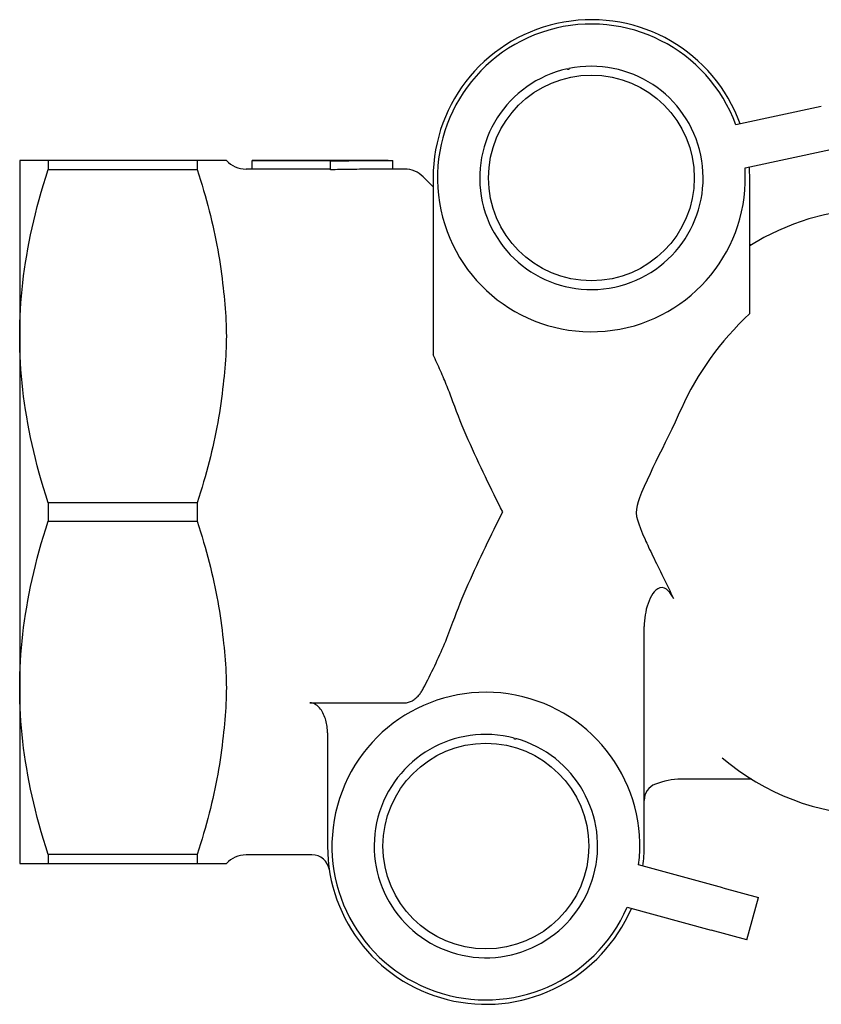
# Model space of a CAD drawing. Header units: millimetres. Extents: x 93 to 376, y -75 to 291.
# Tile 7 of 19: x 93 to 139, y 230 to 286. Entities that reach past the tile are written whole.
import ezdxf

# ---------------------------------------------------------------- set-up
doc = ezdxf.new("R2010")
doc.units = ezdxf.units.MM
doc.layers.add('Detail', color=2, linetype='Continuous')

msp = doc.modelspace()

# ---------------------------------------------------------------- linework, layer by layer
at = {"layer": 'Detail'}
for p, q in [((138.631, 280.629), (133.774, 279.597)), ((134.294, 277.152), (139.15, 278.183)), ((94.679, 277.575), (93.063, 277.575)), ((93.063, 277.575), (93.063, 267.575)), ((103.158, 277.575), (94.679, 277.575)), ((94.679, 277.575), (94.679, 277.055)), ((104.63, 277.575), (103.158, 277.575)), ((103.158, 277.575), (103.158, 277.055)), ((104.811, 277.575), (104.63, 277.575)), ((106.282, 277.575), (106.282, 277.566)), ((114.016, 277.575), (106.282, 277.575)), ((106.282, 277.566), (110.727, 277.566)), ((106.282, 277.066), (106.282, 277.566)), ((110.727, 277.566), (110.727, 277.536)), ((110.727, 277.037), (110.727, 277.536)), ((114.282, 277.075), (114.282, 277.575)), ((94.679, 277.055), (103.158, 277.055)), ((106.282, 277.075), (105.929, 277.075)), ((110.727, 277.066), (106.282, 277.066)), ((114.942, 277.075), (114.016, 277.075)), ((116.563, 276.075), (116.002, 276.636)), ((116.563, 276.575), (116.563, 266.509)), ((134.563, 268.862), (134.563, 276.575)), ((134.673, 272.775), (134.563, 272.775)), ((93.063, 267.575), (93.063, 247.575)), ((103.158, 258.094), (94.679, 258.094)), ((94.679, 258.094), (94.679, 257.055)), ((103.158, 258.094), (103.158, 257.055)), ((94.679, 257.055), (103.158, 257.055)), ((128.563, 238.575), (128.563, 251.055)), ((93.063, 247.575), (93.063, 237.575)), ((109.563, 246.721), (114.942, 246.721)), ((110.563, 245.013), (110.563, 238.575)), ((134.673, 242.375), (130.663, 242.375)), ((103.158, 238.094), (94.679, 238.094)), ((94.679, 238.094), (94.679, 237.575)), ((103.158, 238.094), (103.158, 237.575)), ((109.676, 238.075), (105.929, 238.075)), ((93.063, 237.575), (94.679, 237.575)), ((94.679, 237.575), (103.158, 237.575)), ((103.158, 237.575), (104.63, 237.575)), ((104.63, 237.575), (104.811, 237.575)), ((133.037, 236.197), (128.247, 237.503)), ((133.037, 236.197), (135.063, 235.645)), ((134.405, 233.233), (135.063, 235.645)), ((127.589, 235.091), (132.379, 233.785)), ((134.405, 233.233), (132.379, 233.785))]:
    msp.add_line(p, q, dxfattribs=at)
at = {"layer": 'Detail', "flags": 128}
for points in [[(124.285, 282.795), (124.286, 282.79), (124.286, 282.784), (124.286, 282.778), (124.285, 282.772), (124.283, 282.766), (124.28, 282.761), (124.277, 282.755), (124.273, 282.75), (124.267, 282.746), (124.261, 282.741), (124.254, 282.738), (124.247, 282.736), (124.239, 282.735), (124.232, 282.735), (124.224, 282.736), (124.218, 282.739), (124.212, 282.742), (124.206, 282.745), (124.202, 282.749), (124.197, 282.754), (124.194, 282.758), (124.191, 282.764), (124.189, 282.769), (124.188, 282.774)], [(110.727, 277.536), (110.875, 277.54), (111.023, 277.543), (111.171, 277.546), (111.319, 277.549), (111.467, 277.552), (111.616, 277.554), (111.764, 277.557), (111.912, 277.559), (112.06, 277.561), (112.208, 277.563), (112.356, 277.565), (112.504, 277.567), (112.653, 277.568), (112.801, 277.57), (112.949, 277.571), (113.097, 277.572), (113.245, 277.573), (113.393, 277.574), (113.541, 277.574), (113.69, 277.575), (113.838, 277.575), (113.986, 277.575), (114.134, 277.575), (114.282, 277.575)], [(93.063, 267.575), (93.066, 267.956), (93.074, 268.337), (93.088, 268.717), (93.107, 269.097), (93.132, 269.476), (93.163, 269.856), (93.198, 270.237), (93.24, 270.618), (93.287, 271.001), (93.339, 271.385), (93.397, 271.77), (93.46, 272.158), (93.529, 272.547), (93.604, 272.939), (93.684, 273.333), (93.771, 273.731), (93.863, 274.132), (93.961, 274.536), (94.065, 274.945), (94.175, 275.357), (94.291, 275.774), (94.414, 276.196), (94.543, 276.623), (94.679, 277.055)], [(103.158, 277.055), (103.253, 276.755), (103.345, 276.456), (103.433, 276.16), (103.519, 275.867), (103.602, 275.575), (103.682, 275.286), (103.758, 274.999), (103.832, 274.713), (103.903, 274.43), (103.971, 274.148), (104.036, 273.867), (104.098, 273.588), (104.158, 273.311), (104.214, 273.034), (104.268, 272.759), (104.319, 272.485), (104.367, 272.212), (104.413, 271.94), (104.456, 271.669), (104.496, 271.399), (104.534, 271.129), (104.568, 270.859), (104.6, 270.591), (104.63, 270.322)], [(114.016, 277.075), (113.879, 277.075), (113.742, 277.075), (113.605, 277.074), (113.468, 277.074), (113.331, 277.073), (113.194, 277.073), (113.057, 277.072), (112.92, 277.071), (112.783, 277.07), (112.646, 277.068), (112.509, 277.067), (112.372, 277.066), (112.234, 277.064), (112.097, 277.062), (111.96, 277.06), (111.823, 277.058), (111.686, 277.056), (111.549, 277.054), (111.412, 277.051), (111.275, 277.049), (111.138, 277.046), (111.001, 277.043), (110.864, 277.04), (110.727, 277.037)], [(141.537, 274.775), (140.621, 274.741), (139.71, 274.641), (138.807, 274.475), (137.917, 274.243), (137.044, 273.949), (136.192, 273.593), (135.364, 273.178), (134.563, 272.706)], [(104.63, 270.322), (104.654, 270.091), (104.677, 269.859), (104.7, 269.626), (104.722, 269.392), (104.741, 269.158), (104.759, 268.925), (104.774, 268.693), (104.787, 268.463), (104.797, 268.236), (104.805, 268.011), (104.809, 267.791), (104.811, 267.575), (104.809, 267.359), (104.805, 267.139), (104.797, 266.914), (104.787, 266.687), (104.774, 266.457), (104.759, 266.225), (104.741, 265.992), (104.722, 265.758), (104.7, 265.524), (104.677, 265.291), (104.654, 265.058), (104.63, 264.828)], [(94.679, 258.094), (94.543, 258.527), (94.414, 258.954), (94.291, 259.376), (94.175, 259.793), (94.065, 260.205), (93.961, 260.614), (93.863, 261.018), (93.771, 261.419), (93.684, 261.816), (93.604, 262.211), (93.529, 262.603), (93.46, 262.992), (93.397, 263.38), (93.339, 263.765), (93.287, 264.149), (93.24, 264.531), (93.198, 264.913), (93.163, 265.293), (93.132, 265.673), (93.107, 266.053), (93.088, 266.433), (93.074, 266.813), (93.066, 267.194), (93.063, 267.575)], [(117.691, 263.846), (117.652, 263.954), (117.612, 264.063), (117.572, 264.171), (117.53, 264.28), (117.488, 264.388), (117.446, 264.497), (117.403, 264.607), (117.359, 264.716), (117.314, 264.826), (117.269, 264.936), (117.223, 265.047), (117.176, 265.157), (117.129, 265.268), (117.081, 265.379), (117.032, 265.491), (116.983, 265.603), (116.933, 265.715), (116.882, 265.827), (116.831, 265.94), (116.779, 266.053), (116.726, 266.166), (116.672, 266.28), (116.618, 266.394), (116.563, 266.509)], [(104.63, 264.828), (104.6, 264.559), (104.568, 264.29), (104.534, 264.021), (104.496, 263.751), (104.456, 263.481), (104.413, 263.21), (104.367, 262.937), (104.319, 262.664), (104.268, 262.391), (104.214, 262.115), (104.158, 261.839), (104.098, 261.562), (104.036, 261.283), (103.971, 261.002), (103.903, 260.72), (103.832, 260.437), (103.758, 260.151), (103.682, 259.864), (103.602, 259.574), (103.519, 259.283), (103.433, 258.989), (103.345, 258.694), (103.253, 258.395), (103.158, 258.094)], [(120.52, 257.575), (120.399, 257.818), (120.277, 258.064), (120.154, 258.311), (120.031, 258.56), (119.907, 258.811), (119.783, 259.064), (119.659, 259.319), (119.534, 259.575), (119.41, 259.833), (119.287, 260.092), (119.164, 260.353), (119.041, 260.615), (118.92, 260.879), (118.799, 261.144), (118.68, 261.41), (118.562, 261.677), (118.446, 261.945), (118.332, 262.214), (118.219, 262.484), (118.109, 262.755), (118.001, 263.027), (117.895, 263.299), (117.792, 263.573), (117.691, 263.846)], [(130.681, 263.471), (130.503, 263.079), (130.32, 262.685), (130.132, 262.292), (129.945, 261.905), (129.759, 261.526), (129.578, 261.158), (129.402, 260.798), (129.229, 260.446), (129.06, 260.097), (128.895, 259.751), (128.727, 259.391), (128.561, 259.025), (128.414, 258.68), (128.299, 258.389), (128.215, 258.146), (128.159, 257.939), (128.123, 257.737), (128.115, 257.532), (128.135, 257.328), (128.18, 257.125), (128.251, 256.896), (128.347, 256.635), (128.467, 256.341), (128.611, 256.012)], [(93.063, 247.575), (93.066, 247.956), (93.074, 248.337), (93.088, 248.717), (93.107, 249.097), (93.132, 249.476), (93.163, 249.856), (93.198, 250.237), (93.24, 250.618), (93.287, 251.001), (93.339, 251.385), (93.397, 251.77), (93.46, 252.158), (93.529, 252.547), (93.604, 252.939), (93.684, 253.333), (93.771, 253.731), (93.863, 254.132), (93.961, 254.536), (94.065, 254.945), (94.175, 255.357), (94.291, 255.774), (94.414, 256.196), (94.543, 256.623), (94.679, 257.055)], [(103.158, 257.055), (103.253, 256.755), (103.345, 256.456), (103.433, 256.16), (103.519, 255.867), (103.602, 255.575), (103.682, 255.286), (103.758, 254.999), (103.832, 254.713), (103.903, 254.43), (103.971, 254.148), (104.036, 253.867), (104.098, 253.588), (104.158, 253.311), (104.214, 253.034), (104.268, 252.759), (104.319, 252.485), (104.367, 252.212), (104.413, 251.94), (104.456, 251.669), (104.496, 251.399), (104.534, 251.129), (104.568, 250.859), (104.6, 250.591), (104.63, 250.322)], [(117.691, 251.303), (117.792, 251.577), (117.895, 251.85), (118.001, 252.123), (118.109, 252.395), (118.219, 252.666), (118.332, 252.936), (118.446, 253.205), (118.562, 253.473), (118.68, 253.74), (118.799, 254.006), (118.92, 254.271), (119.041, 254.535), (119.164, 254.797), (119.287, 255.058), (119.41, 255.317), (119.534, 255.575), (119.659, 255.831), (119.783, 256.086), (119.907, 256.339), (120.031, 256.59), (120.154, 256.839), (120.277, 257.086), (120.399, 257.332), (120.52, 257.575)], [(128.611, 256.012), (128.659, 255.906), (128.709, 255.797), (128.761, 255.684), (128.816, 255.567), (128.873, 255.446), (128.932, 255.322), (128.993, 255.193), (129.056, 255.061), (129.122, 254.925), (129.19, 254.784), (129.261, 254.64), (129.334, 254.491), (129.409, 254.338), (129.485, 254.182), (129.561, 254.027), (129.637, 253.873), (129.713, 253.719), (129.788, 253.566), (129.863, 253.413), (129.938, 253.26), (130.012, 253.108), (130.085, 252.955), (130.159, 252.803), (130.231, 252.651)], [(130.231, 252.651), (130.17, 252.771), (130.1, 252.887), (130.022, 252.997), (129.933, 253.096), (129.831, 253.181), (129.716, 253.244), (129.589, 253.273), (129.461, 253.26), (129.34, 253.21), (129.233, 253.133), (129.139, 253.038), (129.056, 252.933), (128.979, 252.812), (128.907, 252.677), (128.84, 252.529), (128.78, 252.374), (128.728, 252.213), (128.684, 252.05), (128.647, 251.886), (128.617, 251.723), (128.594, 251.557), (128.577, 251.39), (128.566, 251.222), (128.563, 251.055)], [(116.002, 247.532), (116.089, 247.697), (116.174, 247.861), (116.257, 248.024), (116.339, 248.186), (116.42, 248.348), (116.499, 248.509), (116.577, 248.67), (116.653, 248.829), (116.728, 248.988), (116.802, 249.147), (116.874, 249.304), (116.945, 249.461), (117.014, 249.618), (117.082, 249.774), (117.149, 249.929), (117.215, 250.084), (117.279, 250.238), (117.342, 250.391), (117.403, 250.545), (117.463, 250.697), (117.522, 250.85), (117.58, 251.001), (117.636, 251.153), (117.691, 251.303)], [(104.63, 250.322), (104.654, 250.091), (104.677, 249.859), (104.7, 249.626), (104.722, 249.392), (104.741, 249.158), (104.759, 248.925), (104.774, 248.693), (104.787, 248.463), (104.797, 248.236), (104.805, 248.011), (104.809, 247.791), (104.811, 247.575), (104.809, 247.359), (104.805, 247.139), (104.797, 246.914), (104.787, 246.687), (104.774, 246.457), (104.759, 246.225), (104.741, 245.992), (104.722, 245.758), (104.7, 245.524), (104.677, 245.291), (104.654, 245.058), (104.63, 244.828)], [(94.679, 238.094), (94.543, 238.527), (94.414, 238.954), (94.291, 239.376), (94.175, 239.793), (94.065, 240.205), (93.961, 240.614), (93.863, 241.018), (93.771, 241.419), (93.684, 241.816), (93.604, 242.211), (93.529, 242.603), (93.46, 242.992), (93.397, 243.38), (93.339, 243.765), (93.287, 244.149), (93.24, 244.531), (93.198, 244.913), (93.163, 245.293), (93.132, 245.673), (93.107, 246.053), (93.088, 246.433), (93.074, 246.813), (93.066, 247.194), (93.063, 247.575)], [(114.942, 246.721), (114.998, 246.723), (115.056, 246.73), (115.114, 246.741), (115.172, 246.755), (115.229, 246.773), (115.285, 246.794), (115.338, 246.818), (115.388, 246.844), (115.436, 246.873), (115.484, 246.905), (115.531, 246.94), (115.576, 246.978), (115.621, 247.018), (115.664, 247.06), (115.706, 247.104), (115.746, 247.148), (115.784, 247.194), (115.819, 247.239), (115.852, 247.285), (115.884, 247.331), (115.915, 247.379), (115.945, 247.429), (115.974, 247.479), (116.002, 247.532)], [(110.563, 245.013), (110.561, 245.099), (110.556, 245.188), (110.548, 245.279), (110.538, 245.371), (110.524, 245.462), (110.507, 245.553), (110.488, 245.641), (110.466, 245.726), (110.441, 245.808), (110.412, 245.892), (110.379, 245.977), (110.342, 246.061), (110.301, 246.144), (110.258, 246.223), (110.211, 246.298), (110.161, 246.368), (110.104, 246.437), (110.04, 246.503), (109.972, 246.564), (109.9, 246.616), (109.824, 246.658), (109.739, 246.693), (109.653, 246.713), (109.563, 246.721)], [(104.63, 244.828), (104.6, 244.559), (104.568, 244.29), (104.534, 244.021), (104.496, 243.751), (104.456, 243.481), (104.413, 243.21), (104.367, 242.937), (104.319, 242.664), (104.268, 242.391), (104.214, 242.115), (104.158, 241.839), (104.098, 241.562), (104.036, 241.283), (103.971, 241.002), (103.903, 240.72), (103.832, 240.437), (103.758, 240.151), (103.682, 239.864), (103.602, 239.574), (103.519, 239.283), (103.433, 238.989), (103.345, 238.694), (103.253, 238.395), (103.158, 238.094)], [(121.275, 244.69), (121.273, 244.685), (121.27, 244.68), (121.267, 244.675), (121.264, 244.67), (121.259, 244.666), (121.254, 244.662), (121.249, 244.659), (121.243, 244.656), (121.236, 244.654), (121.228, 244.653), (121.221, 244.654), (121.213, 244.655), (121.206, 244.658), (121.199, 244.661), (121.193, 244.666), (121.188, 244.671), (121.184, 244.676), (121.181, 244.682), (121.179, 244.687), (121.177, 244.693), (121.176, 244.699), (121.176, 244.705), (121.177, 244.711), (121.178, 244.716)], [(132.987, 243.602), (133.447, 243.23), (133.92, 242.877), (134.407, 242.545), (134.905, 242.234), (135.414, 241.945), (135.935, 241.678), (136.465, 241.435), (137.005, 241.216), (137.552, 241.021), (138.108, 240.851), (138.669, 240.707), (139.236, 240.588), (139.808, 240.495), (140.382, 240.428), (140.959, 240.388), (141.537, 240.375)]]:
    msp.add_lwpolyline(points, dxfattribs=at)
at = {"layer": 'Detail'}
for centre in [(125.563, 276.575), (119.563, 238.575)]:
    msp.add_circle(centre, 5.85, dxfattribs=at)
for centre, radius, start, end in [((125.563, 276.575), 9, 19.9769, 180), ((125.563, 276.575), 8.75, 20.2066, 3.7801), ((125.563, 276.575), 6.35, 102.5077, 101.6054), ((105.929, 278.575), 1.5, 221.8103, 270), ((125.563, 276.575), 9, 0, 4.0098), ((114.942, 275.575), 1.5, 45, 90), ((119.563, 238.575), 8.75, 352.9636, 336.5372), ((119.563, 238.575), 6.35, 75.2647, 74.3624), ((129.563, 241.166), 1, 111.5102, 180), ((130.663, 238.375), 4, 90, 111.5102), ((119.563, 238.575), 9, 180, 336.7669), ((119.563, 238.575), 9, 352.734, 0), ((105.929, 236.575), 1.5, 90, 138.1897), ((109.676, 237.075), 1, 8.6269, 90)]:
    msp.add_arc(centre, radius, start, end, dxfattribs=at)
msp.add_ellipse((150.406, 257.575), major_axis=(20.997, 0), ratio=0.819152, start_param=2.425752, end_param=2.791711, dxfattribs=at)

doc.saveas('drawing.dxf')
